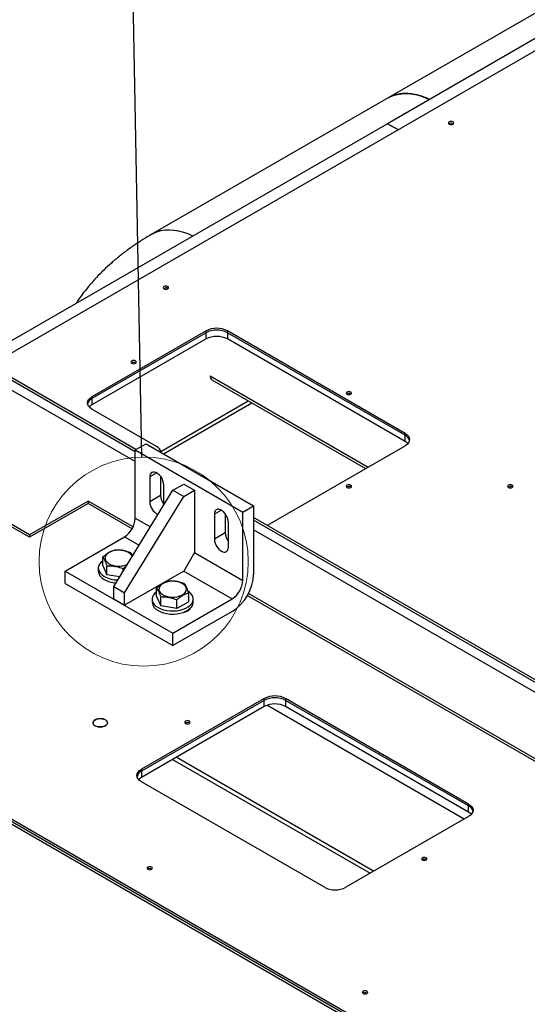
# Model space of a CAD drawing. Header units: millimetres. Extents: x 5 to 589, y 5 to 415.
# Tile 72 of 96: x 481 to 490, y 234 to 251. Entities that reach past the tile are written whole.
import ezdxf

# ---------------------------------------------------------------- set-up
doc = ezdxf.new("R2010")
doc.units = ezdxf.units.MM
doc.layers.add('TRAIT-FORT', color=4, linetype='Continuous', lineweight=25)
doc.dimstyles.new('SLDDIMSTYLE4', dxfattribs={"dimtxt": 0.18, "dimasz": 2, "dimexe": 0, "dimexo": 0.0625, "dimgap": 0, "dimtad": 0, "dimtih": 1, "dimtoh": 1, "dimdec": 0, "dimrnd": 1e-09, "dimzin": 0, "dimdsep": 46, "dimtxsty": 'Standard', "dimblk1": 'NONE', "dimblk2": 'NONE', "dimsah": 1, "dimcen": 0.09, "dimadec": 0, "dimazin": 0, "dimtfac": 2, "dimtdec": 0, "dimtofl": 0, "dimtmove": 0, "dimatfit": 3, "dimldrblk": 'NONE', "dimfxl": 0, "dimfrac": 2, "dimtolj": 1, "dimtzin": 0, "dimarcsym": 0})

# ---------------------------------------------------------------- blocks, each defined once
blk = doc.blocks.new('_None')

msp = doc.modelspace()

# ---------------------------------------------------------------- linework, layer by layer
at = {"color": 7, "linetype": 'Continuous', "lineweight": 18}
msp.add_circle((483.44094, 241.63584), 1.7184, dxfattribs=at)
at = {"layer": 'TRAIT-FORT', "color": 4, "linetype": 'Continuous', "lineweight": 25}
for p, q in [((492.21515, 252.00354), (487.45652, 249.25644)), ((489.97644, 250.29301), (487.44853, 248.83368)), ((489.97644, 250.08907), (480.91843, 244.86)), ((487.45652, 249.25644), (483.56743, 247.01132)), ((487.47793, 249.26636), (487.45646, 249.2564)), ((487.44835, 248.83358), (480.74179, 244.96196)), ((487.62499, 248.73161), (487.44835, 248.83358)), ((487.44853, 248.83368), (487.62516, 248.73171)), ((487.44853, 248.83368), (487.44853, 248.83348)), ((488.52338, 248.83183), (488.52792, 248.82877)), ((483.8388, 246.12748), (483.84334, 246.12442)), ((484.46548, 245.42792), (482.59164, 244.34618)), ((484.46548, 245.3973), (482.59164, 244.31556)), ((484.46548, 245.3973), (484.46548, 245.42792)), ((484.46548, 245.29524), (484.46548, 245.3973)), ((487.73584, 243.74408), (484.81903, 245.42792)), ((484.81903, 245.42792), (484.81903, 245.3973)), ((487.73584, 243.71346), (484.81903, 245.3973)), ((484.81903, 245.3973), (484.81903, 245.29524)), ((484.46548, 245.29524), (482.59164, 244.2135)), ((487.73584, 243.61139), (484.81903, 245.29524)), ((483.30312, 243.44252), (480.70627, 244.94165)), ((483.31354, 243.47733), (480.74162, 244.96206)), ((483.30847, 244.90287), (483.31301, 244.89981)), ((483.30312, 243.27922), (480.70627, 244.77835)), ((484.53171, 244.69037), (487.13016, 243.19033)), ((484.56279, 244.6217), (487.08621, 243.16496)), ((484.56279, 244.6217), (487.08621, 243.16496)), ((486.844, 244.39261), (486.84854, 244.38955)), ((482.59164, 244.34618), (482.59164, 244.31556)), ((482.59164, 244.31556), (482.59164, 244.2135)), ((483.72308, 243.44785), (485.15963, 244.27715)), ((483.7688, 243.40659), (485.21822, 244.24332)), ((483.7688, 243.40659), (485.21822, 244.24332)), ((483.6523, 243.52978), (482.59164, 244.14208)), ((487.73584, 243.71346), (487.73584, 243.74408)), ((487.73584, 243.61139), (487.73584, 243.71346)), ((481.56717, 242.07706), (478.79708, 243.67619)), ((481.56717, 242.03623), (478.79708, 243.63537)), ((483.30312, 243.47132), (483.47989, 243.57337)), ((483.47989, 243.57337), (485.24766, 242.55286)), ((483.30312, 243.47132), (485.07088, 242.4508)), ((483.30312, 242.34857), (483.30312, 243.47132)), ((485.4731, 242.23373), (487.73584, 243.53998)), ((483.65669, 243.09369), (483.54176, 243.02734)), ((483.54176, 243.02734), (483.54176, 242.61907)), ((483.71854, 243.0371), (483.71854, 242.72112)), ((483.92183, 242.80797), (484.09861, 242.91002)), ((484.09861, 242.91002), (484.27539, 242.80797)), ((482.94956, 241.22601), (483.92183, 242.80797)), ((483.77157, 242.56348), (483.77157, 242.89468)), ((483.92183, 242.80797), (484.09861, 242.70592)), ((484.09861, 242.70592), (484.27539, 242.80797)), ((484.27539, 242.80797), (484.27539, 241.78729)), ((486.844, 242.86185), (486.84854, 242.85879)), ((489.49565, 242.86185), (489.50019, 242.85879)), ((482.52883, 242.63221), (481.56717, 242.07706)), ((482.52883, 242.59139), (481.56717, 242.03623)), ((483.26775, 242.20565), (482.52883, 242.63221)), ((482.52883, 242.63221), (482.52883, 242.59139)), ((483.25132, 242.1743), (482.52883, 242.59139)), ((483.12634, 241.12396), (484.09861, 242.70592)), ((483.71854, 242.72112), (483.54176, 242.61907)), ((484.71735, 242.48138), (484.60242, 242.41504)), ((484.60242, 242.41504), (484.60242, 242.00677)), ((484.7792, 242.4248), (484.7792, 242.10882)), ((485.07088, 242.4508), (485.24766, 242.55286)), ((485.07088, 241.32806), (485.07088, 242.4508)), ((485.24766, 242.55286), (485.24766, 241.43011)), ((483.30312, 242.34857), (483.5514, 242.20524)), ((484.83223, 241.8741), (484.83223, 242.28237)), ((500.18706, 233.73645), (485.24766, 242.36078)), ((500.1517, 233.71604), (485.24766, 242.31996)), ((484.7792, 242.10882), (484.60242, 242.00677)), ((494.71561, 236.69092), (485.24766, 242.15666)), ((481.56717, 242.07706), (481.56717, 242.03623)), ((482.15407, 241.4811), (483.12634, 242.04239)), ((483.12634, 242.04239), (483.3662, 241.90391)), ((484.27539, 241.78729), (484.09861, 241.4811)), ((484.27539, 241.78729), (485.07088, 241.32806)), ((482.76917, 241.57162), (482.76917, 241.712)), ((482.15407, 241.27697), (482.15407, 241.4811)), ((482.15407, 241.4811), (483.92183, 240.46059)), ((482.69608, 241.52962), (482.69608, 241.47858)), ((482.76917, 241.57162), (482.83837, 241.41842)), ((482.83837, 241.41842), (482.83837, 241.55881)), ((483.10279, 241.47532), (483.10279, 241.51681)), ((484.09861, 241.4811), (483.12634, 240.91982)), ((484.09861, 241.4811), (484.89411, 241.02188)), ((483.04741, 241.38522), (482.83837, 241.41842)), ((482.15407, 241.27697), (483.92183, 240.25646)), ((482.94956, 241.22601), (483.12634, 241.12396)), ((482.94956, 241.02188), (482.94956, 241.22601)), ((483.12634, 240.91982), (483.12634, 241.12396)), ((483.65305, 241.06136), (483.65305, 241.20175)), ((482.94956, 241.02188), (483.12634, 240.91982)), ((483.57997, 241.01936), (483.57997, 240.96833)), ((483.65305, 241.06136), (483.72226, 240.90817)), ((483.72226, 240.90817), (483.72226, 241.04856)), ((483.92183, 240.46059), (484.89411, 241.02188)), ((483.98667, 240.86617), (483.98667, 241.00656)), ((484.18188, 240.97736), (483.98667, 240.86617)), ((484.18188, 240.97736), (484.18188, 241.11775)), ((484.25497, 240.96833), (484.25497, 241.01936)), ((493.62669, 236.18473), (485.1441, 241.08163)), ((493.66558, 236.20311), (485.16115, 241.11261)), ((483.98667, 240.86617), (483.72226, 240.90817)), ((484.89411, 240.81774), (483.92183, 240.25646)), ((484.11751, 240.80683), (484.11291, 240.80949)), ((484.16932, 240.82798), (484.16932, 240.83863)), ((483.92183, 240.25646), (483.92183, 240.46059)), ((485.42007, 239.3865), (483.40482, 238.22312)), ((485.42007, 239.35588), (483.40482, 238.1925)), ((485.42007, 239.35588), (485.42007, 239.3865)), ((485.42007, 239.25382), (485.42007, 239.35588)), ((488.77883, 237.65164), (485.77362, 239.3865)), ((485.77362, 239.3865), (485.77362, 239.35588)), ((488.77883, 237.62102), (485.77362, 239.35588)), ((485.77362, 239.35588), (485.77362, 239.25382)), ((485.42007, 239.25382), (483.40482, 238.09044)), ((488.7036, 237.40411), (485.46428, 239.27413)), ((488.77883, 237.51895), (485.77362, 239.25382)), ((484.19235, 238.98391), (484.19689, 238.98085)), ((487.64298, 233.63845), (478.80415, 238.741)), ((487.71375, 233.6793), (478.87491, 238.78185)), ((478.87491, 238.75123), (487.71375, 233.64868)), ((483.91601, 238.38554), (487.15984, 236.51291)), ((483.91601, 238.38554), (487.15984, 236.51291)), ((487.21844, 236.54674), (483.9746, 238.41937)), ((483.40482, 238.22312), (483.40482, 238.1925)), ((483.40482, 238.1925), (483.40482, 238.09044)), ((486.41002, 236.28415), (483.40482, 238.01902)), ((488.77883, 237.62102), (488.77883, 237.65164)), ((488.77883, 237.51895), (488.77883, 237.62102)), ((488.77883, 237.44754), (486.76357, 236.28415)), ((488.08144, 236.73878), (488.08598, 236.73573)), ((483.57364, 236.58571), (483.57817, 236.58265)), ((487.10917, 234.54469), (487.1137, 234.54163))]:
    msp.add_line(p, q, dxfattribs=at)
at = {"layer": 'TRAIT-FORT', "color": 4, "linetype": 'Continuous', "lineweight": 25, "flags": 128}
for points in [[(487.45652, 249.25644), (487.47895, 249.26866), (487.54186, 249.29595), (487.60876, 249.31527), (487.67926, 249.32649), (487.75295, 249.32957), (487.82943, 249.32447), (487.90824, 249.31123), (487.98894, 249.28993), (488.07107, 249.26069), (488.13775, 249.23156)], [(488.45974, 248.82571), (488.47434, 248.82008), (488.49156, 248.8181), (488.50878, 248.82008), (488.52338, 248.82571), (488.53314, 248.83414), (488.53656, 248.84408), (488.53314, 248.85402), (488.52338, 248.86245), (488.50878, 248.86808), (488.49156, 248.87006), (488.47434, 248.86808), (488.45974, 248.86245), (488.44999, 248.85402), (488.44656, 248.84408), (488.44999, 248.83414), (488.45974, 248.82571)], [(484.24866, 246.98643), (484.18198, 247.01556), (484.09986, 247.04481), (484.01916, 247.06611), (483.94034, 247.07935), (483.86387, 247.08444), (483.79017, 247.08137), (483.71967, 247.07015), (483.65277, 247.05083), (483.58986, 247.02354), (483.56743, 247.01132)], [(484.24866, 246.98643), (484.18198, 247.01556), (484.09986, 247.04481), (484.01916, 247.06611), (483.94034, 247.07935), (483.86387, 247.08444), (483.79017, 247.08137), (483.71967, 247.07015), (483.65277, 247.05083), (483.58986, 247.02354), (483.56745, 247.01133)], [(483.77516, 246.12136), (483.78976, 246.11573), (483.80698, 246.11375), (483.8242, 246.11573), (483.8388, 246.12136), (483.84856, 246.12979), (483.85198, 246.13973), (483.84856, 246.14967), (483.8388, 246.1581), (483.8242, 246.16373), (483.80698, 246.16571), (483.78976, 246.16373), (483.77516, 246.1581), (483.76541, 246.14967), (483.76198, 246.13973), (483.76541, 246.12979), (483.77516, 246.12136)], [(483.24483, 244.89675), (483.25943, 244.89112), (483.27665, 244.88914), (483.29387, 244.89112), (483.30847, 244.89675), (483.31823, 244.90518), (483.32165, 244.91512), (483.31823, 244.92506), (483.30847, 244.93349), (483.29387, 244.93912), (483.27665, 244.9411), (483.25943, 244.93912), (483.24483, 244.93349), (483.23508, 244.92506), (483.23165, 244.91512), (483.23508, 244.90518), (483.24483, 244.89675)], [(486.78036, 244.38649), (486.79496, 244.38086), (486.81218, 244.37888), (486.82941, 244.38086), (486.844, 244.38649), (486.85376, 244.39492), (486.85718, 244.40486), (486.85376, 244.4148), (486.844, 244.42323), (486.82941, 244.42886), (486.81218, 244.43084), (486.79496, 244.42886), (486.78036, 244.42323), (486.77061, 244.4148), (486.76718, 244.40486), (486.77061, 244.39492), (486.78036, 244.38649)], [(482.59164, 244.14208), (482.56055, 244.16395), (482.53745, 244.1889), (482.52322, 244.21598), (482.51842, 244.24413), (482.52322, 244.27229), (482.53745, 244.29936), (482.56055, 244.32431), (482.59164, 244.34618)], [(482.59164, 244.2135), (482.56055, 244.19163), (482.5464, 244.17779)], [(487.73584, 243.74408), (487.76694, 243.72221), (487.79004, 243.69726), (487.80426, 243.67019), (487.80907, 243.64203), (487.80426, 243.61388), (487.79004, 243.5868), (487.76694, 243.56185), (487.73584, 243.53998)], [(487.78109, 243.57569), (487.76694, 243.58952), (487.73584, 243.61139)], [(483.77157, 242.89468), (483.76824, 242.92836), (483.75841, 242.96394), (483.74268, 242.99935), (483.72194, 243.03253), (483.69742, 243.06155), (483.67052, 243.08474), (483.64282, 243.10073), (483.61592, 243.1086), (483.5914, 243.10789), (483.57066, 243.09865), (483.55493, 243.08141), (483.5451, 243.05717), (483.54176, 243.02734)], [(486.78036, 242.85573), (486.79496, 242.8501), (486.81218, 242.84812), (486.82941, 242.8501), (486.844, 242.85573), (486.85376, 242.86416), (486.85718, 242.8741), (486.85376, 242.88404), (486.844, 242.89247), (486.82941, 242.8981), (486.81218, 242.90007), (486.79496, 242.8981), (486.78036, 242.89247), (486.77061, 242.88404), (486.76718, 242.8741), (486.77061, 242.86416), (486.78036, 242.85573)], [(489.43202, 242.85573), (489.44661, 242.8501), (489.46384, 242.84812), (489.48106, 242.8501), (489.49565, 242.85573), (489.50541, 242.86416), (489.50884, 242.8741), (489.50541, 242.88404), (489.49565, 242.89247), (489.48106, 242.8981), (489.46384, 242.90007), (489.44661, 242.8981), (489.43202, 242.89247), (489.42226, 242.88404), (489.41884, 242.8741), (489.42226, 242.86416), (489.43202, 242.85573)], [(484.83223, 242.28237), (484.8289, 242.31605), (484.81907, 242.35163), (484.80334, 242.38704), (484.7826, 242.42022), (484.75808, 242.44925), (484.73118, 242.47243), (484.70348, 242.48842), (484.67658, 242.49629), (484.65206, 242.49559), (484.63132, 242.48634), (484.61559, 242.4691), (484.60576, 242.44486), (484.60242, 242.41504)], [(484.60242, 242.00677), (484.60576, 241.97309), (484.61559, 241.93751), (484.63132, 241.9021), (484.65206, 241.86892), (484.67658, 241.83989), (484.70348, 241.81671), (484.73118, 241.80072), (484.75808, 241.79285), (484.7826, 241.79355), (484.80334, 241.80279), (484.81907, 241.82004), (484.8289, 241.84427), (484.83223, 241.8741)], [(483.25386, 241.72112), (483.24225, 241.74247), (483.2207, 241.76571), (483.19149, 241.78596), (483.15582, 241.80241), (483.11514, 241.81437), (483.07112, 241.82136), (483.02557, 241.82309), (482.98034, 241.8195), (482.9373, 241.81072), (482.8982, 241.79712), (482.86463, 241.77925), (482.83799, 241.75785), (482.81935, 241.7338), (482.80949, 241.70806), (482.8088, 241.68171), (482.81731, 241.65582), (482.83468, 241.63145), (482.86018, 241.60959), (482.89279, 241.59115), (482.93117, 241.57687), (482.97373, 241.56734), (482.97373, 241.56734)], [(482.76917, 241.6507), (482.74365, 241.62935), (482.71917, 241.60044), (482.70327, 241.5696), (482.69637, 241.53767), (482.69868, 241.50552), (482.71012, 241.47402), (482.73038, 241.44405), (482.75891, 241.4164), (482.79494, 241.39185)], [(483.85761, 241.05709), (483.90263, 241.0527), (483.94825, 241.05364), (483.99262, 241.05986), (484.0339, 241.0711), (484.07042, 241.08692), (484.10068, 241.10665), (484.12344, 241.1295), (484.13776, 241.15452), (484.14307, 241.1807), (484.13914, 241.20696), (484.12613, 241.23222), (484.10458, 241.25545), (484.07537, 241.27571), (484.0397, 241.29215), (483.99902, 241.30411), (483.95501, 241.31111), (483.90945, 241.31284), (483.86423, 241.30924), (483.82118, 241.30047), (483.78208, 241.28686), (483.74852, 241.269), (483.72187, 241.2476), (483.70324, 241.22354), (483.69337, 241.19781), (483.69268, 241.17146), (483.70119, 241.14556), (483.71856, 241.12119), (483.74407, 241.09934), (483.77668, 241.08089), (483.81505, 241.06661), (483.85761, 241.05709)], [(483.65305, 241.14044), (483.62754, 241.1191), (483.60306, 241.09019), (483.58715, 241.05935), (483.58026, 241.02741), (483.58256, 240.99526), (483.594, 240.96377), (483.61426, 240.93379), (483.64279, 240.90615), (483.67882, 240.88159)], [(483.67882, 240.88159), (483.72135, 240.8608), (483.76924, 240.84433), (483.82117, 240.83263), (483.87572, 240.82602), (483.93142, 240.82469), (483.98673, 240.82867), (484.04015, 240.83786), (484.09023, 240.85199), (484.13559, 240.87069), (484.17501, 240.89344), (484.2074, 240.91963), (484.23188, 240.94854), (484.24779, 240.97938), (484.25468, 241.01131), (484.25238, 241.04346), (484.24094, 241.07496), (484.22068, 241.10493), (484.19214, 241.13258), (484.17681, 241.14404)], [(483.67882, 240.83056), (483.72135, 240.80976), (483.76924, 240.79329), (483.82117, 240.78159), (483.87572, 240.77499), (483.93142, 240.77366), (483.98673, 240.77764), (484.04015, 240.78682), (484.09023, 240.80096), (484.13559, 240.81965), (484.17501, 240.84241), (484.2074, 240.8686), (484.23188, 240.8975), (484.24779, 240.92835), (484.25468, 240.96028), (484.25497, 240.96833)], [(482.81281, 239.03502), (482.83239, 239.02011), (482.84428, 239.0027), (482.8476, 238.98409), (482.84209, 238.96566), (482.82817, 238.94876), (482.80687, 238.93466), (482.77977, 238.9244), (482.74889, 238.91874), (482.7165, 238.9181), (482.68501, 238.92253), (482.65676, 238.9317), (482.63385, 238.94493), (482.61796, 238.96124), (482.61029, 238.97941), (482.6114, 238.99811), (482.6212, 239.01594), (482.63897, 239.03159), (482.6634, 239.04388), (482.69267, 239.05192), (482.7246, 239.0551), (482.75684, 239.05318), (482.78699, 239.04632), (482.81281, 239.03502)], [(484.12871, 238.97779), (484.14331, 238.97216), (484.16053, 238.97018), (484.17776, 238.97216), (484.19235, 238.97779), (484.20211, 238.98622), (484.20553, 238.99616), (484.20211, 239.0061), (484.19235, 239.01453), (484.17776, 239.02016), (484.16053, 239.02214), (484.14331, 239.02016), (484.12871, 239.01453), (484.11896, 239.0061), (484.11553, 238.99616), (484.11896, 238.98622), (484.12871, 238.97779)], [(483.40482, 238.01902), (483.37373, 238.04089), (483.35062, 238.06584), (483.3364, 238.09292), (483.33159, 238.12107), (483.3364, 238.14923), (483.35062, 238.1763), (483.37373, 238.20125), (483.40482, 238.22312)], [(483.40482, 238.09044), (483.37373, 238.06856), (483.35957, 238.05473)], [(488.77883, 237.65164), (488.80992, 237.62977), (488.83302, 237.60482), (488.84725, 237.57774), (488.85205, 237.54959), (488.84725, 237.52143), (488.83302, 237.49436), (488.80992, 237.46941), (488.77883, 237.44754)], [(488.82407, 237.48324), (488.80992, 237.49708), (488.77883, 237.51895)], [(488.0178, 236.73267), (488.0324, 236.72704), (488.04962, 236.72506), (488.06684, 236.72704), (488.08144, 236.73267), (488.0912, 236.74109), (488.09462, 236.75104), (488.0912, 236.76098), (488.08144, 236.76941), (488.06684, 236.77504), (488.04962, 236.77701), (488.0324, 236.77504), (488.0178, 236.76941), (488.00805, 236.76098), (488.00462, 236.75104), (488.00805, 236.74109), (488.0178, 236.73267)], [(483.51, 236.57959), (483.5246, 236.57396), (483.54182, 236.57198), (483.55904, 236.57396), (483.57364, 236.57959), (483.58339, 236.58802), (483.58682, 236.59796), (483.58339, 236.6079), (483.57364, 236.61633), (483.55904, 236.62196), (483.54182, 236.62394), (483.5246, 236.62196), (483.51, 236.61633), (483.50024, 236.6079), (483.49682, 236.59796), (483.50024, 236.58802), (483.51, 236.57959)], [(487.04553, 234.53857), (487.06013, 234.53294), (487.07735, 234.53096), (487.09457, 234.53294), (487.10917, 234.53857), (487.11892, 234.547), (487.12235, 234.55694), (487.11892, 234.56688), (487.10917, 234.57531), (487.09457, 234.58094), (487.07735, 234.58292), (487.06013, 234.58094), (487.04553, 234.57531), (487.03578, 234.56688), (487.03235, 234.55694), (487.03578, 234.547), (487.04553, 234.53857)]]:
    msp.add_lwpolyline(points, dxfattribs=at)
at = {"layer": 'TRAIT-FORT', "color": 4, "linetype": 'Continuous', "lineweight": 25}
for centre, radius, start, end in [((487.73289, 248.77065), 0.5589, 89.951509, 119.636035), ((488.49181, 248.77418), 0.06573, 61.295162, 123.843221), ((483.80723, 246.06983), 0.06573, 61.295162, 123.843223), ((484.64225, 245.08675), 0.38426, 62.609672, 117.390328), ((484.64225, 245.05613), 0.38426, 62.609672, 117.390328), ((484.64225, 244.95406), 0.38426, 62.609672, 117.390328), ((483.2769, 244.84522), 0.06573, 61.295162, 123.843224), ((484.60518, 244.68228), 0.07395, 173.701153, 234.986667), ((486.81244, 244.33496), 0.06573, 61.295162, 123.843223), ((482.64789, 244.1959), 0.13222, 115.175392, 165.581993), ((487.6796, 243.5938), 0.13222, 14.418005, 64.824608), ((483.59937, 243.41401), 0.12729, 7.949598, 65.425977), ((486.81244, 242.8042), 0.06573, 61.295162, 123.843222), ((489.46409, 242.8042), 0.06573, 61.295162, 123.843221), ((483.77983, 242.62525), 0.23815, 181.487208, 244.526173), ((483.9697, 242.73356), 0.25147, 182.834614, 218.011822), ((482.91931, 242.36604), 0.3842, 302.605477, 357.394521), ((485.03036, 242.12125), 0.25147, 182.834614, 218.011822), ((482.86614, 241.49625), 0.17097, 185.932042, 245.388099), ((483.03404, 241.91676), 0.35458, 260.207305, 293.216515), ((483.02331, 241.82201), 0.48703, 242.035831, 269.206488), ((483.01617, 241.74896), 0.46425, 241.53981, 266.302518), ((484.48303, 241.46332), 0.76535, 302.487126, 357.512872), ((484.68708, 241.34553), 0.3842, 302.605477, 357.394521), ((483.75002, 240.986), 0.17097, 185.932042, 245.388099), ((484.07786, 240.96488), 0.16461, 274.149109, 329.860293), ((485.59685, 239.04533), 0.38426, 62.609672, 117.390328), ((485.59685, 239.01471), 0.38426, 62.609672, 117.390328), ((485.59685, 238.91264), 0.38426, 62.609672, 117.390328), ((484.16079, 238.92626), 0.06573, 61.295162, 123.843221), ((483.46106, 238.07284), 0.13222, 115.175389, 165.58202), ((488.72258, 237.50135), 0.13222, 14.417967, 64.824612), ((483.54207, 236.52806), 0.06573, 61.295162, 123.84322), ((488.04987, 236.68113), 0.06573, 61.295162, 123.843221), ((486.5868, 236.62533), 0.38426, 242.609672, 297.390328), ((487.0776, 234.48704), 0.06573, 61.295162, 123.843221)]:
    msp.add_arc(centre, radius, start, end, dxfattribs=at)
for points, knots in [([(487.47793, 249.26636), (487.47045, 249.2636), (487.46229, 249.26059), (487.45528, 249.25558), (487.4547, 249.25516)], [0, 0, 0, 0, 0.91669075, 1, 1, 1, 1]), ([(488.13608, 249.23059), (488.12514, 249.23627), (488.06797, 249.26595), (487.96501, 249.29934), (487.84041, 249.3271), (487.76483, 249.32871), (487.73217, 249.3294)], [0, 0, 0, 0, 0.07761761, 0.4058255, 0.74325931, 1, 1, 1, 1]), ([(488.13608, 249.23059), (488.12514, 249.23627), (488.06797, 249.26595), (487.96501, 249.29934), (487.84041, 249.3271), (487.76483, 249.32871), (487.73217, 249.3294)], [0, 0, 0, 0, 0.077617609, 0.405825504, 0.743259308, 1, 1, 1, 1]), ([(488.13611, 249.23061), (488.11264, 249.24182), (488.05029, 249.27163), (487.95098, 249.3028), (487.83915, 249.32661), (487.76863, 249.32857), (487.73336, 249.32955)], [0, 0, 0, 0, 0.16743161, 0.44495441, 0.7224772, 1, 1, 1, 1]), ([(483.56743, 247.01132), (483.53771, 246.99388), (483.45616, 246.94605), (483.32689, 246.86338), (483.18153, 246.76194), (483.04242, 246.65534), (482.91005, 246.54404), (482.78482, 246.42835), (482.66714, 246.30858), (482.55708, 246.1852), (482.45548, 246.05815), (482.38027, 245.95636), (482.34143, 245.89547), (482.33127, 245.87955)], [0, 0, 0, 0, 0.059517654, 0.163244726, 0.26684939, 0.36987268, 0.472105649, 0.573356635, 0.673464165, 0.772307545, 0.869812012, 0.965948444, 1, 1, 1, 1]), ([(482.76917, 241.712), (482.78611, 241.72666), (482.82037, 241.75628), (482.87112, 241.78889), (482.91963, 241.8111), (482.94937, 241.81914), (482.96438, 241.8232)], [0, 0, 0, 0, 0.26460585, 0.53494964, 0.7653441, 1, 1, 1, 1]), ([(483.2288, 241.7812), (483.19509, 241.79349), (483.13938, 241.81381), (483.0586, 241.82554), (483.00438, 241.82618), (482.97322, 241.82386), (482.96438, 241.8232)], [0, 0, 0, 0, 0.3862435, 0.63843083, 0.89743273, 1, 1, 1, 1]), ([(483.25941, 241.73016), (483.25453, 241.73989), (483.24416, 241.76057), (483.23411, 241.77406), (483.2288, 241.7812)], [0, 0, 0, 0, 0.470607, 1, 1, 1, 1]), ([(482.76917, 241.712), (482.77518, 241.70371), (482.78732, 241.68695), (482.80531, 241.65082), (482.82251, 241.60732), (482.83305, 241.57508), (482.83837, 241.55881)], [0, 0, 0, 0, 0.26460585, 0.53494964, 0.7653441, 1, 1, 1, 1]), ([(483.10279, 241.51681), (483.06908, 241.52911), (483.01337, 241.54943), (482.9326, 241.56116), (482.87837, 241.5618), (482.84721, 241.55947), (482.83837, 241.55881)], [0, 0, 0, 0, 0.3862435, 0.63843083, 0.89743273, 1, 1, 1, 1]), ([(483.1541, 241.5588), (483.15208, 241.55744), (483.13463, 241.54567), (483.11773, 241.53036), (483.10279, 241.51681)], [0, 0, 0, 0, 0.115655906, 1, 1, 1, 1]), ([(483.65305, 241.20175), (483.67, 241.2164), (483.70425, 241.24603), (483.755, 241.27864), (483.80351, 241.30084), (483.83326, 241.30889), (483.84826, 241.31294)], [0, 0, 0, 0, 0.26460585, 0.53494964, 0.7653441, 1, 1, 1, 1]), ([(484.11268, 241.27095), (484.07898, 241.28324), (484.02327, 241.30356), (483.94249, 241.31529), (483.88826, 241.31593), (483.8571, 241.3136), (483.84826, 241.31294)], [0, 0, 0, 0, 0.3862435, 0.63843083, 0.89743273, 1, 1, 1, 1]), ([(483.65305, 241.20175), (483.65906, 241.19346), (483.6712, 241.17669), (483.68919, 241.14056), (483.70639, 241.09706), (483.71694, 241.06482), (483.72226, 241.04856)], [0, 0, 0, 0, 0.26460585, 0.53494964, 0.7653441, 1, 1, 1, 1]), ([(484.18188, 241.11775), (484.17588, 241.13605), (484.16373, 241.17305), (484.14574, 241.21657), (484.12854, 241.24921), (484.118, 241.26366), (484.11268, 241.27095)], [0, 0, 0, 0, 0.26460585, 0.53494964, 0.7653441, 1, 1, 1, 1]), ([(483.98667, 241.00656), (483.95297, 241.01885), (483.89726, 241.03917), (483.81648, 241.0509), (483.76225, 241.05154), (483.7311, 241.04922), (483.72226, 241.04856)], [0, 0, 0, 0, 0.3862435, 0.63843083, 0.89743273, 1, 1, 1, 1]), ([(484.18188, 241.11775), (484.16494, 241.11311), (484.13069, 241.10371), (484.07994, 241.0785), (484.03142, 241.04543), (484.00168, 241.0196), (483.98667, 241.00656)], [0, 0, 0, 0, 0.26460585, 0.53494964, 0.7653441, 1, 1, 1, 1]), ([(482.81281, 239.03502), (482.8011, 239.04048), (482.78309, 239.04888), (482.753, 239.05413), (482.72868, 239.05564), (482.70427, 239.05416), (482.67452, 239.04872), (482.64249, 239.03619), (482.62078, 239.0177), (482.61135, 239.00052), (482.6088, 238.98643), (482.6114, 238.97239), (482.62051, 238.95502), (482.63506, 238.94462), (482.64452, 238.93786)], [0, 0, 0, 0, 0.119728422, 0.18418033, 0.25, 0.31581967, 0.380271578, 0.5, 0.619728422, 0.68418033, 0.75, 0.81581967, 0.880271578, 1, 1, 1, 1]), ([(482.64452, 238.93786), (482.65623, 238.9324), (482.67424, 238.924), (482.70433, 238.91875), (482.72865, 238.91724), (482.75306, 238.91872), (482.78282, 238.92416), (482.81484, 238.93669), (482.83655, 238.95518), (482.84598, 238.97236), (482.84853, 238.98645), (482.84593, 239.00049), (482.83682, 239.01786), (482.82227, 239.02826), (482.81281, 239.03502)], [0, 0, 0, 0, 0.11972842, 0.18418033, 0.25, 0.31581967, 0.38027158, 0.5, 0.61972842, 0.68418033, 0.75, 0.81581967, 0.88027158, 1, 1, 1, 1])]:
    msp.add_open_spline(points, degree=3, knots=knots, dxfattribs=at)

# ---------------------------------------------------------------- leaders
at = {"color": 7, "linetype": 'Continuous', "lineweight": 18, "has_arrowhead": 0}
msp.add_leader([(482.79342, 275.99474), (483.40856, 243.35393)], dimstyle='SLDDIMSTYLE4', dxfattribs=at)

doc.saveas('drawing.dxf')
